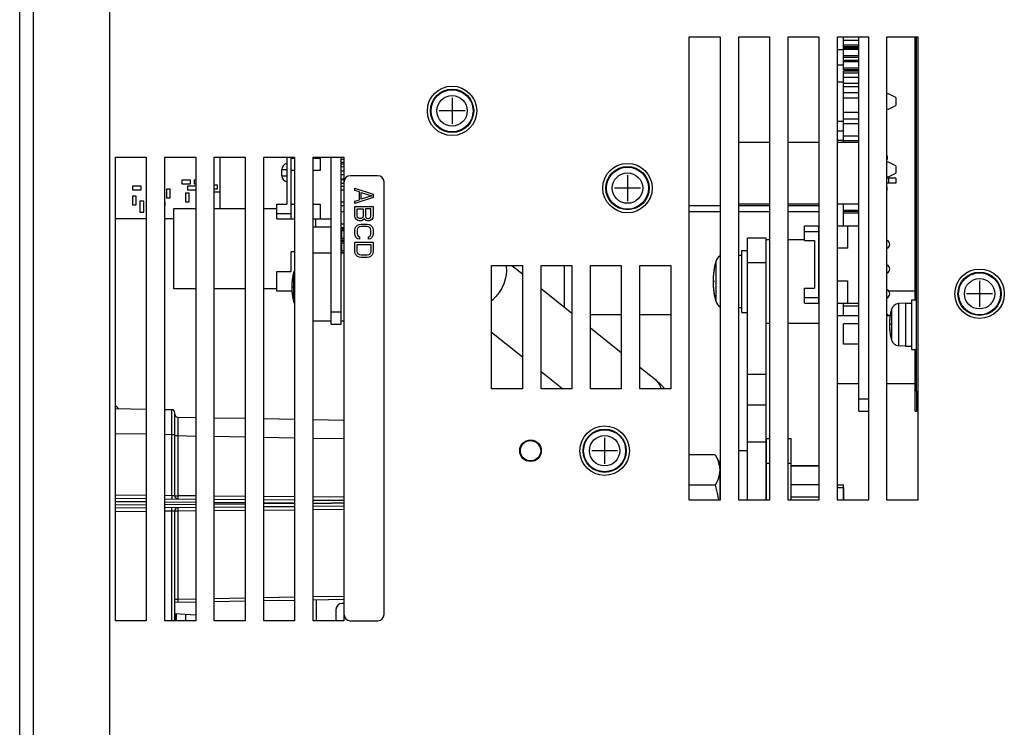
# Model space of a CAD drawing. Extents: x 34 to 410, y 34 to 287.
# Tile 43 of 77: x 156 to 179, y 197 to 214. Entities that reach past the tile are written whole.
import ezdxf

# ---------------------------------------------------------------- set-up
doc = ezdxf.new("R2010")
doc.units = 0
doc.header["$LTSCALE"] = 23.1
doc.linetypes.add('HIDDEN', pattern=[0.2, 0.1, -0.1])
doc.layers.get('0').update_dxf_attribs({"linetype": 'CONTINUOUS'})
for name, color, linetype in [('ALL_AXIS', 7, 'CONTINUOUS'), ('ALL_CURVE', 7, 'CONTINUOUS'), ('ALL_FEATURES', 7, 'CONTINUOUS'), ('DEFAULT_2', 8, 'HIDDEN')]:
    doc.layers.add(name, color=color, linetype=linetype)

msp = doc.modelspace()

# ---------------------------------------------------------------- linework, layer by layer
at = {"color": 7, "linetype": 'CONTINUOUS'}
for p, q in [((175.014, 212.468), (175.014, 213.227)), ((175.368, 213.14), (175.014, 213.14)), ((175.368, 213.032), (175.014, 213.032)), ((175.368, 212.997), (175.014, 212.997)), ((175.368, 212.967), (175.014, 212.967)), ((175.368, 212.931), (175.014, 212.931)), ((175.368, 212.787), (175.014, 212.787)), ((175.368, 212.751), (175.014, 212.751)), ((175.368, 212.684), (175.014, 212.684)), ((175.368, 212.648), (175.014, 212.648)), ((175.368, 212.504), (175.014, 212.504)), ((175.368, 212.468), (175.014, 212.468)), ((175.014, 210.808), (175.014, 212.435)), ((175.368, 212.435), (175.014, 212.435)), ((175.368, 212.392), (175.014, 212.392)), ((175.368, 212.293), (175.014, 212.293)), ((175.368, 212.152), (175.014, 212.152)), ((175.368, 212.081), (175.014, 212.081)), ((175.368, 211.94), (175.014, 211.94)), ((175.368, 211.819), (175.014, 211.819)), ((175.368, 211.495), (175.014, 211.495)), ((175.368, 211.343), (175.014, 211.343)), ((175.368, 211.235), (175.014, 211.235)), ((175.368, 210.948), (175.014, 210.948)), ((175.368, 210.84), (175.014, 210.84)), ((160.745, 209.285), (160.745, 210.469)), ((163.517, 210.358), (163.58, 210.358)), ((176.011, 210.497), (176.018, 210.497)), ((176.011, 210.413), (176.018, 210.413)), ((176.018, 210.497), (176.018, 210.413)), ((163.517, 210.316), (163.58, 210.316)), ((163.517, 210.259), (163.58, 210.259)), ((159.868, 209.946), (159.868, 209.861)), ((160.066, 209.946), (159.868, 209.946)), ((160.066, 209.861), (160.066, 209.946)), ((160.151, 209.946), (160.151, 209.861)), ((160.186, 209.946), (160.151, 209.946)), ((163.517, 209.972), (163.58, 209.972)), ((163.517, 209.958), (163.58, 209.958)), ((163.517, 209.873), (163.58, 209.873)), ((158.737, 209.804), (158.737, 209.72)), ((158.935, 209.804), (158.737, 209.804)), ((158.737, 209.72), (158.935, 209.72)), ((158.935, 209.72), (158.935, 209.804)), ((159.514, 209.734), (159.514, 209.536)), ((159.599, 209.734), (159.514, 209.734)), ((159.599, 209.536), (159.599, 209.734)), ((159.868, 209.861), (160.066, 209.861)), ((159.953, 209.649), (159.953, 209.451)), ((160.038, 209.649), (159.953, 209.649)), ((159.995, 209.804), (159.995, 209.72)), ((160.186, 209.804), (159.995, 209.804)), ((159.995, 209.72), (160.186, 209.72)), ((160.038, 209.451), (160.038, 209.649)), ((160.151, 209.861), (160.186, 209.861)), ((160.688, 209.833), (160.61, 209.833)), ((160.61, 209.748), (160.688, 209.748)), ((160.745, 209.666), (160.61, 209.666)), ((160.688, 209.748), (160.688, 209.833)), ((176.018, 209.79), (176.011, 209.79)), ((176.018, 209.705), (176.011, 209.705)), ((176.018, 209.705), (176.018, 209.79)), ((158.737, 209.578), (158.737, 209.38)), ((158.821, 209.578), (158.737, 209.578)), ((158.821, 209.38), (158.821, 209.578)), ((158.903, 209.465), (158.903, 209.21)), ((158.995, 209.465), (158.903, 209.465)), ((158.995, 209.21), (158.995, 209.465)), ((159.486, 209.451), (159.479, 209.451)), ((159.486, 209.366), (159.486, 209.451)), ((159.514, 209.536), (159.599, 209.536)), ((159.953, 209.451), (160.038, 209.451)), ((158.737, 209.38), (158.821, 209.38)), ((158.903, 209.21), (158.995, 209.21)), ((159.479, 209.366), (159.486, 209.366)), ((161.318, 209.285), (160.745, 209.285)), ((162.046, 209.285), (161.742, 209.285)), ((163.517, 209.227), (163.58, 209.227)), ((175.014, 208.899), (175.014, 209.394)), ((175.368, 209.253), (175.014, 209.253)), ((175.368, 209.228), (175.014, 209.228)), ((162.937, 208.871), (162.937, 209.055)), ((175.368, 209.186), (175.014, 209.186)), ((163.29, 208.871), (162.873, 208.871)), ((163.517, 208.944), (163.58, 208.944)), ((163.517, 208.461), (163.524, 208.461)), ((175.014, 206.849), (175.014, 207.132)), ((175.368, 207.061), (175.014, 207.061)), ((175.014, 206.191), (175.014, 206.658)), ((175.368, 206.658), (175.014, 206.658)), ((175.368, 206.191), (175.014, 206.191)), ((175.014, 202.62), (175.014, 202.974))]:
    msp.add_line(p, q, dxfattribs=at)
at = {"layer": 'ALL_AXIS', "color": 7, "linetype": 'CONTINUOUS'}
for p, q in [((175.368, 204.657), (175.368, 213.227)), ((173.324, 210.808), (172.617, 210.808)), ((174.455, 210.808), (173.748, 210.808)), ((175.368, 210.808), (174.88, 210.808)), ((163.29, 206.651), (163.29, 210.469)), ((163.517, 206.651), (163.517, 210.469)), ((163.517, 210.427), (163.58, 210.427)), ((162.159, 210.045), (162.159, 210.186)), ((163.517, 210.158), (163.58, 210.158)), ((163.517, 210.073), (163.58, 210.073)), ((163.517, 209.804), (163.58, 209.804)), ((163.517, 209.72), (163.58, 209.72)), ((163.517, 209.451), (163.58, 209.451)), ((163.517, 209.366), (163.58, 209.366)), ((173.324, 209.394), (172.617, 209.394)), ((174.455, 209.394), (173.748, 209.394)), ((175.368, 209.394), (174.88, 209.394)), ((159.055, 209.055), (158.348, 209.055)), ((159.684, 209.055), (159.479, 209.055)), ((172.681, 208.334), (172.822, 208.334)), ((172.681, 208.333), (172.681, 206.92)), ((162.873, 208.277), (163.29, 208.277)), ((163.517, 208.277), (163.58, 208.277)), ((172.617, 208.228), (172.681, 208.228)), ((166.96, 205.166), (166.96, 207.994)), ((166.96, 207.994), (167.667, 207.994)), ((167.667, 207.994), (167.667, 205.166)), ((168.092, 205.166), (168.092, 207.994)), ((168.092, 207.994), (168.799, 207.994)), ((168.799, 207.994), (168.799, 205.166)), ((169.223, 205.166), (169.223, 207.994)), ((169.223, 207.994), (169.93, 207.994)), ((169.93, 207.994), (169.93, 205.166)), ((176.047, 207.414), (176.655, 207.414)), ((176.577, 207.202), (176.577, 206.071)), ((176.577, 207.202), (176.69, 207.202)), ((172.617, 207.026), (172.681, 207.026)), ((176.435, 207.132), (176.277, 207.118)), ((176.435, 207.132), (176.435, 206.142)), ((176.435, 207.132), (176.577, 207.132)), ((162.873, 206.721), (163.29, 206.721)), ((163.517, 206.721), (163.58, 206.721)), ((172.681, 206.919), (172.822, 206.919)), ((174.88, 206.849), (175.368, 206.849)), ((176.011, 206.849), (176.086, 206.849)), ((163.29, 206.651), (163.517, 206.651)), ((176.435, 206.142), (176.277, 206.155)), ((176.435, 206.142), (176.577, 206.142)), ((176.577, 206.071), (176.69, 206.071)), ((167.667, 205.166), (166.96, 205.166)), ((168.799, 205.166), (168.092, 205.166)), ((169.93, 205.166), (169.223, 205.166)), ((174.88, 205.293), (175.368, 205.293)), ((176.011, 205.293), (176.655, 205.293)), ((175.368, 204.657), (175.587, 204.657)), ((172.078, 203.655), (171.486, 203.655)), ((172.078, 203.655), (172.138, 203.535)), ((172.078, 203.655), (172.186, 203.469)), ((172.822, 203.752), (172.617, 203.752)), ((172.186, 203.504), (172.186, 202.62)), ((172.193, 203.504), (172.186, 203.504)), ((172.078, 202.961), (171.486, 202.961)), ((175.014, 202.905), (175.014, 202.62)), ((163.58, 200.259), (163.538, 200.259)), ((163.396, 200.117), (163.396, 199.863))]:
    msp.add_line(p, q, dxfattribs=at)
at = {"layer": 'ALL_AXIS', "color": 9, "linetype": 'CONTINUOUS'}
for p, q in [((172.092, 208.08), (172.092, 207.173)), ((162.434, 207.151), (162.434, 207.848)), ((176.116, 206.985), (176.116, 206.288)), ((176.277, 207.118), (176.277, 206.155)), ((163.29, 206.934), (163.517, 206.934)), ((175.368, 204.94), (175.587, 204.94))]:
    msp.add_line(p, q, dxfattribs=at)
at = {"layer": 'ALL_AXIS', "color": 7, "linetype": 'CONTINUOUS'}
for points in [[(172.138, 203.535), (172.173, 203.421), (172.186, 203.308)], [(172.186, 203.308), (172.173, 203.194), (172.138, 203.08), (172.078, 202.961)], [(172.078, 202.961), (172.125, 202.782), (172.156, 202.62)]]:
    msp.add_lwpolyline(points, dxfattribs=at)
for centre, radius in [((166.055, 211.53), 0.566), ((166.055, 211.53), 0.495), ((170.071, 209.762), 0.566), ((170.071, 209.762), 0.495), ((178.132, 207.344), 0.566), ((178.132, 207.344), 0.495), ((169.548, 203.752), 0.566), ((169.548, 203.752), 0.495)]:
    msp.add_circle(centre, radius, dxfattribs=at)
at = {"layer": 'ALL_AXIS', "color": 9, "linetype": 'CONTINUOUS'}
for centre, radius in [((166.055, 211.53), 0.481), ((166.055, 211.53), 0.348), ((170.071, 209.762), 0.481), ((170.071, 209.762), 0.348), ((178.132, 207.344), 0.481), ((178.132, 207.344), 0.348), ((169.548, 203.752), 0.481), ((169.548, 203.752), 0.348)]:
    msp.add_circle(centre, radius, dxfattribs=at)
at = {"layer": 'ALL_AXIS', "color": 7, "linetype": 'CONTINUOUS'}
for centre, radius, start, end in [((173.727, 207.627), 1.697, 164.506, 195.494), ((172.31, 208.019), 0.226, 121.5753, 164.506), ((163.658, 207.499), 1.273, 164.1191, 195.8809), ((162.611, 207.797), 0.184, 153.8512, 164.1191), ((172.31, 207.234), 0.226, 195.494, 238.4247), ((162.611, 207.201), 0.184, 195.8809, 206.1488), ((177.34, 206.637), 1.273, 164.1191, 195.8809), ((176.293, 206.935), 0.184, 95, 164.1191), ((176.293, 206.339), 0.184, 195.8809, 265), ((156.721, 203.115), 2.333, 43.2266, 45.7337), ((163.538, 200.117), 0.141, 90, 180)]:
    msp.add_arc(centre, radius, start, end, dxfattribs=at)
at = {"layer": 'ALL_CURVE', "color": 40, "linetype": 'CONTINUOUS'}
for p, q in [((166.055, 211.827), (166.055, 211.233)), ((166.352, 211.53), (165.758, 211.53)), ((170.071, 210.059), (170.071, 209.465)), ((170.368, 209.762), (169.774, 209.762)), ((172.066, 207.627), (172.03, 207.627)), ((178.132, 207.641), (178.132, 207.047)), ((162.385, 207.499), (162.42, 207.499)), ((178.429, 207.344), (177.835, 207.344)), ((176.103, 206.637), (176.068, 206.637)), ((169.548, 204.049), (169.548, 203.455)), ((169.845, 203.752), (169.251, 203.752))]:
    msp.add_line(p, q, dxfattribs=at)
at = {"layer": 'ALL_CURVE', "color": 2, "linetype": 'CONTINUOUS'}
for p, q in [((163.828, 209.709), (163.828, 209.762)), ((163.828, 209.762), (164.252, 209.621)), ((163.936, 209.674), (163.828, 209.709)), ((163.936, 209.497), (163.936, 209.674)), ((163.972, 209.506), (163.972, 209.665)), ((163.972, 209.665), (164.216, 209.585)), ((164.252, 209.55), (163.828, 209.408)), ((163.828, 209.461), (163.936, 209.497)), ((163.828, 209.408), (163.828, 209.461)), ((164.216, 209.585), (163.972, 209.506)), ((164.252, 209.621), (164.252, 209.55)), ((163.828, 209.126), (163.828, 209.338)), ((163.828, 209.338), (164.252, 209.338)), ((163.882, 209.117), (163.882, 209.285)), ((163.882, 209.285), (164.017, 209.285)), ((164.017, 209.285), (164.017, 209.117)), ((164.071, 209.285), (164.071, 209.117)), ((164.198, 209.285), (164.071, 209.285)), ((164.198, 209.117), (164.198, 209.285)), ((164.252, 209.338), (164.252, 209.126)), ((163.837, 209.081), (163.828, 209.126)), ((163.864, 209.046), (163.837, 209.081)), ((163.9, 209.02), (163.864, 209.046)), ((163.891, 209.09), (163.882, 209.117)), ((163.909, 209.073), (163.891, 209.09)), ((163.927, 209.011), (163.9, 209.02)), ((163.936, 209.064), (163.909, 209.073)), ((163.972, 209.011), (163.927, 209.011)), ((163.963, 209.064), (163.936, 209.064)), ((163.99, 209.073), (163.963, 209.064)), ((163.999, 209.02), (163.972, 209.011)), ((164.008, 209.09), (163.99, 209.073)), ((164.035, 209.046), (163.999, 209.02)), ((164.017, 209.117), (164.008, 209.09)), ((164.044, 209.064), (164.035, 209.046)), ((164.053, 209.046), (164.044, 209.064)), ((164.09, 209.02), (164.053, 209.046)), ((164.071, 209.117), (164.081, 209.09)), ((164.081, 209.09), (164.099, 209.073)), ((164.117, 209.011), (164.09, 209.02)), ((164.099, 209.073), (164.126, 209.064)), ((164.153, 209.011), (164.117, 209.011)), ((164.126, 209.064), (164.144, 209.064)), ((164.144, 209.064), (164.171, 209.073)), ((164.18, 209.02), (164.153, 209.011)), ((164.171, 209.073), (164.189, 209.09)), ((164.216, 209.046), (164.18, 209.02)), ((164.189, 209.09), (164.198, 209.117)), ((164.243, 209.081), (164.216, 209.046)), ((164.252, 209.126), (164.243, 209.081)), ((163.828, 208.799), (163.837, 208.843)), ((163.828, 208.719), (163.828, 208.799)), ((163.837, 208.843), (163.855, 208.878)), ((163.855, 208.878), (163.891, 208.913)), ((163.891, 208.834), (163.882, 208.799)), ((163.882, 208.799), (163.882, 208.719)), ((163.891, 208.913), (163.927, 208.931)), ((163.909, 208.86), (163.891, 208.834)), ((163.936, 208.878), (163.909, 208.86)), ((163.927, 208.931), (163.972, 208.94)), ((163.972, 208.887), (163.936, 208.878)), ((163.972, 208.94), (164.108, 208.94)), ((164.108, 208.887), (163.972, 208.887)), ((164.108, 208.94), (164.153, 208.931)), ((164.144, 208.878), (164.108, 208.887)), ((164.171, 208.86), (164.144, 208.878)), ((164.153, 208.931), (164.189, 208.913)), ((164.189, 208.834), (164.171, 208.86)), ((164.189, 208.913), (164.225, 208.878)), ((164.198, 208.799), (164.189, 208.834)), ((164.198, 208.719), (164.198, 208.799)), ((164.225, 208.878), (164.243, 208.843)), ((164.243, 208.843), (164.252, 208.799)), ((164.252, 208.799), (164.252, 208.719)), ((163.837, 208.675), (163.828, 208.719)), ((163.828, 208.312), (163.828, 208.525)), ((163.828, 208.525), (164.252, 208.525)), ((163.855, 208.639), (163.837, 208.675)), ((163.891, 208.604), (163.855, 208.639)), ((163.882, 208.719), (163.891, 208.684)), ((163.891, 208.684), (163.909, 208.657)), ((163.936, 208.595), (163.891, 208.604)), ((163.909, 208.657), (163.936, 208.648)), ((163.936, 208.648), (163.936, 208.595)), ((164.144, 208.648), (164.171, 208.657)), ((164.144, 208.595), (164.144, 208.648)), ((164.189, 208.604), (164.144, 208.595)), ((164.171, 208.657), (164.189, 208.684)), ((164.189, 208.684), (164.198, 208.719)), ((164.225, 208.639), (164.189, 208.604)), ((164.243, 208.675), (164.225, 208.639)), ((164.252, 208.719), (164.243, 208.675)), ((164.252, 208.525), (164.252, 208.312)), ((163.837, 208.268), (163.828, 208.312)), ((163.882, 208.312), (163.882, 208.472)), ((163.882, 208.472), (164.198, 208.472)), ((163.891, 208.277), (163.882, 208.312)), ((164.198, 208.312), (164.189, 208.277)), ((164.198, 208.472), (164.198, 208.312)), ((164.252, 208.312), (164.243, 208.268)), ((163.855, 208.233), (163.837, 208.268)), ((163.891, 208.198), (163.855, 208.233)), ((163.909, 208.251), (163.891, 208.277)), ((163.927, 208.18), (163.891, 208.198)), ((163.936, 208.233), (163.909, 208.251)), ((163.972, 208.171), (163.927, 208.18)), ((163.972, 208.224), (163.936, 208.233)), ((164.108, 208.224), (163.972, 208.224)), ((164.108, 208.171), (163.972, 208.171)), ((164.144, 208.233), (164.108, 208.224)), ((164.153, 208.18), (164.108, 208.171)), ((164.171, 208.251), (164.144, 208.233)), ((164.189, 208.198), (164.153, 208.18)), ((164.189, 208.277), (164.171, 208.251)), ((164.225, 208.233), (164.189, 208.198)), ((164.243, 208.268), (164.225, 208.233))]:
    msp.add_line(p, q, dxfattribs=at)
at = {"layer": 'ALL_CURVE', "color": 40, "linetype": 'CONTINUOUS'}
for centre, radius, start, end in [((173.727, 207.627), 1.697, 168.2193, 191.7807), ((163.658, 207.499), 1.273, 166.5066, 193.4934), ((177.34, 206.637), 1.273, 166.5066, 193.4934)]:
    msp.add_arc(centre, radius, start, end, dxfattribs=at)
at = {"layer": 'ALL_FEATURES', "color": 3, "linetype": 'CONTINUOUS'}
for p, q in [((156.156, 175.491), (156.156, 233.238)), ((158.22, 175.496), (158.22, 233.238)), ((176.69, 205.109), (176.69, 213.227)), ((172.822, 202.62), (172.822, 208.616)), ((168.629, 207.034), (168.629, 207.994)), ((169.93, 206.863), (169.223, 206.863)), ((171.061, 206.863), (170.354, 206.863)), ((173.819, 202.62), (173.819, 204.034))]:
    msp.add_line(p, q, dxfattribs=at)
at = {"layer": 'ALL_FEATURES', "color": 9, "linetype": 'CONTINUOUS'}
for p, q in [((156.467, 231.329), (156.467, 175.496)), ((162.159, 210.186), (162.272, 210.186)), ((162.159, 210.045), (162.272, 210.045)), ((171.486, 209.366), (172.193, 209.366)), ((172.617, 209.366), (173.324, 209.366)), ((173.748, 209.366), (174.455, 209.366)), ((170.709, 205.381), (170.731, 205.362)), ((172.822, 205.505), (173.246, 205.505)), ((176.655, 205.364), (176.69, 205.364)), ((170.82, 205.227), (170.838, 205.166)), ((176.69, 205.109), (176.718, 205.109)), ((159.636, 204.455), (159.636, 204.579)), ((159.636, 204.3), (159.636, 204.455)), ((159.636, 204.127), (159.636, 204.3)), ((159.774, 204.248), (159.775, 204.097)), ((158.348, 204.149), (159.055, 204.137)), ((159.479, 204.129), (159.636, 204.127)), ((159.636, 202.723), (159.636, 204.127)), ((159.636, 204.127), (159.705, 204.127)), ((159.705, 204.097), (159.775, 204.097)), ((159.775, 204.097), (159.775, 202.722)), ((159.775, 204.097), (160.186, 204.089)), ((160.61, 204.082), (161.318, 204.07)), ((161.742, 204.062), (162.449, 204.05)), ((162.873, 204.043), (163.58, 204.03)), ((159.055, 202.728), (158.348, 202.734)), ((159.636, 202.723), (159.479, 202.724)), ((159.705, 202.722), (159.636, 202.723)), ((159.705, 202.722), (159.775, 202.722)), ((160.186, 202.718), (159.775, 202.722)), ((161.318, 202.708), (160.61, 202.714)), ((162.449, 202.698), (161.742, 202.704)), ((163.58, 202.688), (162.873, 202.695)), ((158.348, 202.593), (159.055, 202.587)), ((159.055, 202.513), (158.348, 202.506)), ((159.479, 202.583), (160.186, 202.577)), ((160.186, 202.522), (159.479, 202.516)), ((160.61, 202.573), (161.318, 202.567)), ((161.318, 202.532), (160.61, 202.526)), ((161.742, 202.563), (162.449, 202.557)), ((162.449, 202.542), (161.742, 202.536)), ((162.873, 202.553), (163.296, 202.55)), ((163.296, 202.55), (162.873, 202.546)), ((158.348, 202.365), (159.055, 202.371)), ((159.479, 202.375), (159.636, 202.376)), ((159.636, 202.376), (159.705, 202.377)), ((159.636, 199.863), (159.636, 202.376)), ((159.705, 202.377), (159.775, 202.377)), ((159.775, 202.377), (160.186, 202.381)), ((159.775, 202.377), (159.775, 200.359)), ((160.61, 202.385), (161.318, 202.391)), ((161.742, 202.395), (162.449, 202.401)), ((162.873, 202.405), (163.58, 202.411)), ((161.742, 200.393), (162.449, 200.405)), ((162.873, 200.413), (163.58, 200.425)), ((159.705, 200.356), (159.775, 200.359)), ((159.775, 200.359), (160.186, 200.366)), ((160.61, 200.373), (161.318, 200.386))]:
    msp.add_line(p, q, dxfattribs=at)
at = {"layer": 'ALL_FEATURES', "color": 7, "linetype": 'CONTINUOUS'}
for p, q in [((171.486, 202.62), (171.486, 213.227)), ((171.486, 213.227), (172.193, 213.227)), ((172.193, 213.227), (172.193, 202.62)), ((172.617, 202.62), (172.617, 213.227)), ((172.617, 213.227), (173.324, 213.227)), ((173.324, 213.227), (173.324, 202.62)), ((173.748, 202.62), (173.748, 213.227)), ((173.748, 213.227), (174.455, 213.227)), ((174.455, 213.227), (174.455, 202.62)), ((174.88, 202.62), (174.88, 213.227)), ((174.88, 213.227), (175.587, 213.227)), ((175.587, 213.227), (175.587, 202.62)), ((176.011, 202.62), (176.011, 213.227)), ((176.011, 213.227), (176.718, 213.227)), ((176.655, 207.202), (176.655, 213.227)), ((176.718, 213.227), (176.718, 202.62)), ((174.88, 212.937), (175.014, 212.937)), ((174.88, 212.583), (175.014, 212.583)), ((175.247, 212.468), (175.247, 212.435)), ((175.361, 212.435), (175.361, 212.468)), ((174.88, 212.191), (175.014, 212.191)), ((176.046, 211.922), (176.011, 211.922)), ((176.216, 211.837), (176.046, 211.922)), ((176.216, 211.837), (176.216, 211.651)), ((176.011, 211.566), (176.046, 211.566)), ((176.046, 211.566), (176.216, 211.651)), ((174.88, 211.293), (175.014, 211.293)), ((174.88, 211.07), (175.014, 211.07)), ((174.88, 210.858), (175.014, 210.858)), ((158.348, 199.863), (158.348, 210.469)), ((158.348, 210.469), (159.055, 210.469)), ((159.055, 210.469), (159.055, 199.863)), ((159.479, 199.863), (159.479, 210.469)), ((159.479, 210.469), (160.186, 210.469)), ((160.186, 210.469), (160.186, 199.863)), ((160.61, 199.863), (160.61, 210.469)), ((160.61, 210.469), (161.318, 210.469)), ((161.318, 210.469), (161.318, 199.863)), ((161.742, 199.863), (161.742, 210.469)), ((161.742, 210.469), (162.449, 210.469)), ((162.272, 210.469), (162.272, 209.394)), ((162.371, 209.055), (162.371, 210.469)), ((162.371, 210.448), (162.449, 210.448)), ((162.449, 210.469), (162.449, 199.863)), ((162.873, 199.863), (162.873, 210.469)), ((162.873, 210.469), (163.58, 210.469)), ((162.873, 210.448), (163.036, 210.448)), ((163.036, 210.448), (163.036, 210.165)), ((163.58, 210.469), (163.58, 199.863)), ((176.046, 210.356), (176.011, 210.356)), ((176.216, 210.271), (176.046, 210.356)), ((162.449, 210.165), (162.371, 210.165)), ((163.036, 210.165), (162.873, 210.165)), ((176.046, 210.017), (176.216, 210.101)), ((176.216, 210.271), (176.216, 210.101)), ((164.358, 210.045), (163.722, 210.045)), ((164.5, 200.004), (164.5, 209.903)), ((176.011, 210.017), (176.046, 210.017)), ((176.216, 209.988), (176.011, 209.988)), ((176.216, 209.875), (176.011, 209.875)), ((176.046, 209.988), (176.046, 209.875)), ((176.216, 209.988), (176.216, 209.875)), ((159.684, 207.457), (159.684, 209.295)), ((159.684, 209.295), (160.186, 209.295)), ((160.61, 209.295), (160.745, 209.295)), ((162.046, 209.055), (162.046, 209.394)), ((162.046, 209.394), (162.272, 209.394)), ((162.371, 209.394), (162.449, 209.394)), ((162.873, 209.394), (163.036, 209.394)), ((163.036, 209.394), (163.036, 209.055)), ((171.486, 209.225), (172.193, 209.225)), ((172.617, 209.225), (173.324, 209.225)), ((173.748, 209.225), (174.455, 209.225)), ((162.046, 209.182), (162.371, 209.182)), ((162.046, 209.055), (162.449, 209.055)), ((162.873, 209.055), (163.29, 209.055)), ((163.517, 208.86), (163.58, 208.86)), ((163.517, 208.825), (163.58, 208.825)), ((163.58, 208.822), (163.517, 208.822)), ((163.517, 208.793), (163.58, 208.793)), ((163.524, 208.793), (163.524, 208.609)), ((174.123, 208.56), (174.123, 208.899)), ((174.123, 208.899), (174.455, 208.899)), ((174.123, 208.772), (174.448, 208.772)), ((174.448, 207.132), (174.448, 208.899)), ((174.88, 208.899), (175.368, 208.899)), ((175.113, 208.39), (175.113, 208.899)), ((163.58, 208.609), (163.517, 208.609)), ((163.517, 208.581), (163.58, 208.581)), ((163.517, 208.578), (163.58, 208.578)), ((163.58, 208.539), (163.517, 208.539)), ((173.246, 208.616), (172.822, 208.616)), ((173.246, 202.62), (173.246, 208.616)), ((173.324, 208.581), (173.246, 208.581)), ((174.123, 208.581), (173.748, 208.581)), ((174.123, 208.56), (174.349, 208.56)), ((174.349, 208.56), (174.349, 207.471)), ((162.371, 207.853), (162.371, 208.305)), ((162.449, 208.305), (162.371, 208.305)), ((163.517, 208.51), (163.58, 208.51)), ((163.58, 208.327), (163.517, 208.327)), ((163.517, 208.298), (163.58, 208.298)), ((163.524, 208.51), (163.524, 208.327)), ((174.455, 208.39), (174.448, 208.39)), ((175.113, 208.39), (174.88, 208.39)), ((162.046, 207.4), (162.046, 207.853)), ((162.046, 207.853), (162.371, 207.853)), ((167.421, 207.994), (167.667, 207.799)), ((170.354, 205.166), (170.354, 207.994)), ((170.354, 207.994), (171.061, 207.994)), ((171.061, 207.994), (171.061, 205.166)), ((173.246, 208.051), (172.822, 208.051)), ((174.448, 207.641), (174.455, 207.641)), ((174.88, 207.641), (175.113, 207.641)), ((175.113, 207.132), (175.113, 207.641)), ((160.186, 207.457), (159.684, 207.457)), ((161.318, 207.457), (160.61, 207.457)), ((162.046, 207.457), (161.742, 207.457)), ((162.39, 207.4), (162.046, 207.4)), ((168.092, 207.462), (168.799, 206.899)), ((174.123, 207.132), (174.123, 207.471)), ((174.123, 207.471), (174.349, 207.471)), ((174.123, 207.259), (174.448, 207.259)), ((174.123, 207.132), (174.455, 207.132)), ((174.88, 207.132), (175.368, 207.132)), ((169.223, 206.562), (169.93, 206)), ((173.246, 206.672), (173.324, 206.672)), ((173.748, 206.672), (174.455, 206.672)), ((166.96, 206.464), (167.667, 205.902)), ((176.655, 204.657), (176.655, 206.071)), ((170.354, 205.663), (170.709, 205.381)), ((168.092, 205.565), (168.593, 205.166)), ((171.061, 205.166), (170.354, 205.166)), ((176.69, 205.109), (176.69, 204.657)), ((158.348, 204.715), (159.055, 204.702)), ((159.479, 204.695), (159.636, 204.692)), ((173.246, 204.798), (172.822, 204.798)), ((159.705, 202.722), (159.705, 204.621)), ((159.775, 204.521), (160.186, 204.514)), ((160.61, 204.506), (161.318, 204.494)), ((161.742, 204.486), (162.449, 204.474)), ((162.873, 204.467), (163.58, 204.454)), ((176.655, 204.657), (176.69, 204.657)), ((173.253, 202.62), (173.253, 204.034)), ((173.253, 204.034), (173.324, 204.034)), ((173.748, 204.034), (173.819, 204.034)), ((173.246, 203.95), (172.822, 203.95)), ((173.253, 203.469), (173.324, 203.469)), ((173.748, 203.469), (173.819, 203.469)), ((174.455, 203.409), (173.819, 203.409)), ((174.455, 203.398), (173.819, 203.398)), ((173.253, 202.905), (173.246, 202.905)), ((174.455, 202.973), (173.819, 202.973)), ((175.014, 202.905), (174.88, 202.905)), ((158.348, 202.663), (159.055, 202.657)), ((174.455, 202.692), (173.819, 202.692)), ((159.055, 202.442), (158.348, 202.436)), ((159.479, 202.654), (160.186, 202.647)), ((160.186, 202.452), (159.479, 202.446)), ((160.61, 202.644), (161.318, 202.637)), ((161.318, 202.462), (160.61, 202.455)), ((161.742, 202.634), (162.449, 202.628)), ((162.449, 202.472), (161.742, 202.465)), ((162.873, 202.624), (163.58, 202.618)), ((163.58, 202.481), (162.873, 202.475)), ((163.58, 202.55), (163.296, 202.55)), ((172.193, 202.62), (171.486, 202.62)), ((173.324, 202.62), (172.617, 202.62)), ((174.455, 202.62), (173.748, 202.62)), ((175.587, 202.62), (174.88, 202.62)), ((176.718, 202.62), (176.011, 202.62)), ((159.705, 199.863), (159.705, 202.377)), ((159.705, 200.287), (160.186, 200.295)), ((160.61, 200.303), (161.318, 200.315)), ((161.742, 200.322), (162.449, 200.335)), ((162.873, 200.342), (163.58, 200.354)), ((162.944, 200.343), (162.944, 199.863)), ((159.705, 200.024), (160.186, 199.999)), ((159.718, 199.863), (159.718, 200.024)), ((159.747, 199.863), (159.747, 200.022)), ((159.96, 199.863), (159.96, 200.011)), ((159.055, 199.863), (158.348, 199.863)), ((160.186, 199.863), (159.479, 199.863)), ((161.318, 199.863), (160.61, 199.863)), ((162.449, 199.863), (161.742, 199.863)), ((163.58, 199.863), (162.873, 199.863)), ((163.722, 199.863), (164.358, 199.863))]:
    msp.add_line(p, q, dxfattribs=at)
at = {"layer": 'ALL_FEATURES', "color": 2, "linetype": 'CONTINUOUS'}
for p, q in [((175.368, 204.657), (175.368, 213.227)), ((163.29, 206.651), (163.29, 210.469))]:
    msp.add_line(p, q, dxfattribs=at)
at = {"layer": 'ALL_FEATURES', "color": 9, "linetype": 'CONTINUOUS'}
for points in [[(167.283, 207.994), (167.291, 207.968), (167.3, 207.876), (167.294, 207.777), (167.274, 207.675), (167.239, 207.571), (167.191, 207.469), (167.13, 207.371), (167.059, 207.279), (166.979, 207.195), (166.96, 207.179)], [(170.731, 205.362), (170.782, 205.301), (170.82, 205.227)], [(159.636, 204.579), (159.636, 204.626), (159.636, 204.661), (159.636, 204.684), (159.636, 204.692)], [(159.775, 204.521), (159.775, 204.514), (159.774, 204.496), (159.774, 204.465), (159.774, 204.424), (159.774, 204.373), (159.774, 204.248)], [(159.636, 202.723), (159.636, 202.705), (159.636, 202.688), (159.636, 202.673), (159.636, 202.662), (159.636, 202.655), (159.637, 202.652)], [(159.775, 202.722), (159.775, 202.703), (159.775, 202.686), (159.775, 202.672), (159.775, 202.66), (159.775, 202.653), (159.775, 202.651)], [(159.636, 202.376), (159.636, 202.395), (159.636, 202.412), (159.636, 202.426), (159.636, 202.438), (159.636, 202.445), (159.637, 202.447)], [(159.775, 202.448), (159.775, 202.446), (159.775, 202.439), (159.775, 202.427), (159.775, 202.413), (159.775, 202.396), (159.775, 202.377)], [(159.775, 200.359), (159.775, 200.337), (159.775, 200.317), (159.775, 200.302), (159.775, 200.292), (159.775, 200.288)]]:
    msp.add_lwpolyline(points, dxfattribs=at)
at = {"layer": 'ALL_FEATURES', "color": 7, "linetype": 'CONTINUOUS'}
msp.add_lwpolyline([(170.709, 205.381), (170.85, 205.254), (170.927, 205.166)], dxfattribs=at)
msp.add_circle((167.851, 203.752), 0.247, dxfattribs=at)
at = {"layer": 'ALL_FEATURES', "color": 3, "linetype": 'CONTINUOUS'}
msp.add_circle((167.851, 203.752), 0.233, dxfattribs=at)
at = {"layer": 'ALL_FEATURES', "color": 7, "linetype": 'CONTINUOUS'}
for centre, radius, start, end in [((162.3, 210.186), 0.141, 101.765, 180), ((162.3, 210.045), 0.141, 180, 258.235), ((163.722, 209.903), 0.141, 90, 180), ((164.358, 209.903), 0.141, 0, 90), ((175.969, 208.475), 0.106, 293.6657, 66.3343), ((175.969, 207.909), 0.106, 293.6657, 66.3343), ((175.969, 207.344), 0.106, 293.6657, 66.3343), ((175.969, 206.778), 0.106, 42.242, 66.3343), ((159.635, 204.621), 0.0707, 0, 89), ((159.776, 204.592), 0.0707, 180, 269), ((159.776, 202.722), 0.0707, 180, 254.6345), ((159.776, 202.377), 0.0707, 105.3316, 180), ((163.722, 200.004), 0.141, 180, 270), ((164.358, 200.004), 0.141, 270, 360)]:
    msp.add_arc(centre, radius, start, end, dxfattribs=at)
at = {"layer": 'ALL_FEATURES', "color": 3, "linetype": 'CONTINUOUS'}
msp.add_arc((177.001, 205.109), 0.311, 180, 204.2938, dxfattribs=at)
at = {"layer": 'DEFAULT_2', "color": 8, "linetype": 'HIDDEN'}
msp.add_line((174.88, 202.974), (175.014, 202.974), dxfattribs=at)

doc.saveas('drawing.dxf')
